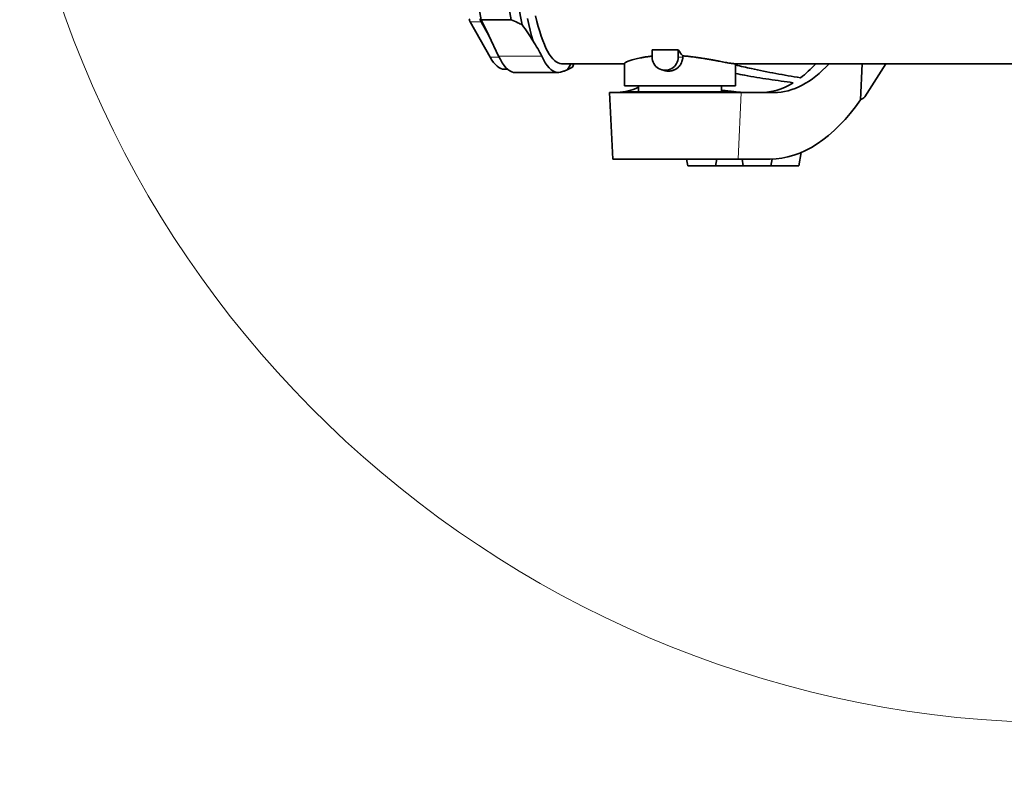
# Model space of a CAD drawing. Header units: millimetres. Extents: x 0 to 14900, y 0 to 10500.
# Tile 30 of 53: x 10045 to 10933, y 5380 to 6052. Entities that reach past the tile are written whole.
import ezdxf

# ---------------------------------------------------------------- set-up
doc = ezdxf.new("R2010")
doc.units = ezdxf.units.MM
doc.header["$LTSCALE"] = 25
doc.styles.add('SLDTEXTSTYLE0', font='TXT', dxfattribs={"width": 0.605})
doc.dimstyles.new('SLDDIMSTYLE3', dxfattribs={"dimtxt": 87.5, "dimasz": 87.5, "dimexe": 0, "dimexo": 0.0625, "dimgap": 21.875, "dimtad": 1, "dimdec": 4, "dimlfac": 25, "dimzin": 12, "dimdsep": 46, "dimtxsty": 'SLDTEXTSTYLE0', "dimsah": 1, "dimcen": 0.09, "dimadec": 1, "dimazin": 3, "dimtfac": 1, "dimtofl": 0, "dimtmove": 0, "dimatfit": 3, "dimfxl": 1, "dimfrac": 2, "dimtolj": 1, "dimtzin": 12, "dimarcsym": 0})

# ---------------------------------------------------------------- blocks, each defined once
blk = doc.blocks.new('_D_9')
at = {"color": 7, "linetype": 'Continuous', "lineweight": 0}
for p, q in [((12320.13, 6376.6), (14085.33, 6376.6)), ((8188.12, 5882.75), (7939.53, 5838.91))]:
    blk.add_line(p, q, dxfattribs=at)
at = {"color": 7, "linetype": 'Continuous', "lineweight": 18}
blk.add_arc((10988.91, 6376.6), 3058.92, 190, 0, dxfattribs=at)
for points in [[(14047.83, 6376.6), (14034.08, 6289.29), (14059.08, 6288.93)], [(7976.46, 5845.42), (7980.6, 5757.13), (8005.16, 5761.83)]]:
    blk.add_solid(points, dxfattribs=at)
at = {"color": 7, "linetype": 'Continuous', "lineweight": 18, "insert": (11121.83, 3430.85), "char_height": 87.5, "attachment_point": 1, "rotation": 5, "style": 'SLDTEXTSTYLE0'}
blk.add_mtext('170°', dxfattribs=at)

msp = doc.modelspace()

# ---------------------------------------------------------------- linework, layer by layer
at = {"color": 7, "linetype": 'Continuous', "lineweight": 35}
for p, q in [((10488.3137584, 6052.1917885), (10461.3081486, 6052.1917885)), ((10468.1204606, 6037.9162741), (10461.3081486, 6052.1917885)), ((10469.3835231, 6018.3685528), (10451.3976439, 6050.2018223)), ((10468.1204606, 6037.9162741), (10461.1790942, 6050.2018223)), ((10476.9479318, 6019.4179004), (10468.1204606, 6037.9162741)), ((10638.8401907, 6025.1078948), (10615.3647099, 6025.1078948)), ((10615.3647099, 6025.1078948), (10615.3647099, 6018.6007518)), ((10638.8401907, 6018.6007518), (10638.8401907, 6025.1078948)), ((10642.9021082, 6019.6149047), (10642.9021082, 6018.6007518)), ((10481.9500771, 6007.6007518), (10484.9652135, 6007.6007518)), ((10533.7450384, 6012.6007518), (10590.4095722, 6012.6007518)), ((10543.4286275, 6009.3210855), (10544.8049107, 6012.6007518)), ((10590.4095722, 6012.929641), (10590.4095722, 5992.6007518)), ((10624.2085781, 6006.9711734), (10626.9622053, 6006.2550068)), ((10689.3168237, 6012.6007518), (10974.3364044, 6012.6007518)), ((10690.4095722, 5992.6007518), (10690.4095722, 6012.6007518)), ((10804.4637656, 6012.6007518), (10803.1205695, 5980.0690489)), ((10806.9979354, 5982.6007518), (10825.8151492, 6012.6007518)), ((10491.7315274, 6004.6007518), (10530.5663477, 6004.6007518)), ((10689.3168237, 5992.6007518), (10590.4095722, 5992.6007518)), ((10602.9095722, 5992.6007518), (10602.9095722, 5987.2507518)), ((10677.9095722, 5987.2507518), (10677.9095722, 5992.6007518)), ((10690.4095722, 5992.6007518), (10689.3168237, 5992.6007518)), ((10576.7651054, 5986.6007518), (10579.9095722, 5926.6007518)), ((10576.7651054, 5986.6007518), (10695.6628271, 5986.6007518)), ((10593.9095722, 5987.2507518), (10593.9095722, 5986.6007518)), ((10593.9095722, 5987.2507518), (10685.9095722, 5987.2507518)), ((10685.9095722, 5986.6007518), (10685.9095722, 5987.2507518)), ((10695.6628271, 5986.6007518), (10725.1166219, 5986.6007518)), ((10692.8864277, 5926.6007518), (10579.9095722, 5926.6007518)), ((10646.3516103, 5926.6007518), (10647.4095722, 5920.6007518)), ((10672.4095722, 5920.6007518), (10673.467534, 5926.6007518)), ((10721.5552931, 5926.6007518), (10692.8864277, 5926.6007518)), ((10696.3516103, 5926.6007518), (10697.4095722, 5920.6007518)), ((10722.4095722, 5920.6007518), (10723.4725094, 5926.6289683)), ((10747.4095722, 5920.6007518), (10749.5143799, 5932.5377099)), ((10647.4095722, 5920.6007518), (10672.4095722, 5920.6007518)), ((10672.4095722, 5920.6007518), (10697.4095722, 5920.6007518)), ((10697.4095722, 5920.6007518), (10722.4095722, 5920.6007518)), ((10722.4095722, 5920.6007518), (10747.4095722, 5920.6007518))]:
    msp.add_line(p, q, dxfattribs=at)
at = {"color": 8, "linetype": 'Continuous', "lineweight": 18}
for p, q in [((10451.3976439, 6050.2018223), (10461.1790942, 6050.2018223)), ((10469.3835231, 6018.3685528), (10477.4591315, 6018.3685528)), ((10515.7827521, 6019.4179004), (10476.9479318, 6019.4179004)), ((10642.9021082, 6018.6007518), (10638.8401907, 6018.6007518)), ((10695.6628271, 5986.6007518), (10692.8864277, 5926.6007518))]:
    msp.add_line(p, q, dxfattribs=at)
at = {"color": 7, "linetype": 'Continuous', "lineweight": 35, "flags": 128}
for points in [[(10486.7348132, 6198.4564375), (10486.629488, 6190.1974967), (10486.5984085, 6181.924386), (10486.6416326, 6173.652537), (10486.7590798, 6165.3973786), (10486.9505309, 6157.1743088), (10487.2156288, 6148.9986659), (10487.5538792, 6140.8856993), (10487.964651, 6132.850542), (10488.447178, 6124.9081814), (10489.0005603, 6117.0734321), (10489.6237656, 6109.3609079), (10490.3156315, 6101.7849946), (10491.0748675, 6094.3598232), (10491.9000574, 6087.0992436), (10492.7896621, 6080.0167985), (10493.7420221, 6073.1256986), (10494.7553611, 6066.4387974), (10495.827789, 6059.9685678), (10496.9573054, 6053.7270784), (10498.1418035, 6047.7259711)], [(10461.3081486, 6052.1917885), (10460.1300763, 6058.8415811), (10459.0147874, 6065.737249), (10457.9644976, 6072.8650924), (10456.9812936, 6080.2109503), (10456.0671288, 6087.7602286), (10455.2238192, 6095.4979288), (10454.4530404, 6103.4086782), (10453.7563237, 6111.4767605), (10453.1350533, 6119.6861466), (10452.5904634, 6128.0205266), (10452.1236359, 6136.4633424), (10451.7354985, 6144.9978206), (10451.4268221, 6153.6070054), (10451.1982201, 6162.2737928), (10451.0501465, 6170.9809643), (10450.9828957, 6179.7112211), (10450.9966011, 6188.4472185)], [(10488.3137584, 6052.1917885), (10487.1356861, 6058.8415811), (10486.0203972, 6065.737249), (10484.9701074, 6072.8650924), (10483.9869034, 6080.2109503), (10483.0727386, 6087.7602286), (10482.229429, 6095.4979288), (10481.4586502, 6103.4086782), (10480.7619335, 6111.4767605), (10480.140663, 6119.6861466), (10479.5960731, 6128.0205266), (10479.1292457, 6136.4633424), (10478.7411083, 6144.9978206), (10478.4324319, 6153.6070054), (10478.2038298, 6162.2737928), (10478.0557563, 6170.9809643), (10477.9885054, 6179.7112211), (10478.0022109, 6188.4472185)], [(10502.8682692, 6053.4206886), (10504.0879618, 6047.9011089), (10505.3574491, 6042.6476583), (10506.6742228, 6037.6707162), (10508.0356813, 6032.9801157)], [(10510.2130942, 6055.7495252), (10511.4379461, 6050.7298324), (10512.7090329, 6045.9834622), (10514.02372, 6041.5202522), (10515.3792825, 6037.3494531), (10516.7729109, 6033.4797094), (10518.2017166, 6029.9190419), (10519.6627382, 6026.6748306), (10521.1529476, 6023.7537995), (10522.6692559, 6021.162003), (10524.2085205, 6018.904813), (10525.767551, 6016.9869078), (10527.3431161, 6015.4122625), (10528.9319501, 6014.184141), (10530.53076, 6013.3050886), (10532.136232, 6012.7769273), (10533.7450384, 6012.6007518)], [(10481.9500771, 6007.6007518), (10480.4599288, 6007.7475649), (10478.8432642, 6008.2398205), (10477.2327572, 6009.0776507), (10475.6315997, 6010.259395), (10474.042965, 6011.7827113), (10472.4700019, 6013.6445804), (10470.9158278, 6015.8413122), (10469.3835231, 6018.3685528)], [(10491.7315274, 6004.6007518), (10490.5212613, 6004.695948), (10488.7745148, 6005.1697918), (10487.034376, 6006.0401146), (10485.3047332, 6007.3049718), (10483.5894514, 6008.9615369), (10481.8923636, 6011.0061082), (10480.2172619, 6013.434117), (10478.5678894, 6016.2401378), (10476.9479318, 6019.4179004)], [(10515.7827521, 6019.4179004), (10517.4027097, 6016.2401378), (10519.0520821, 6013.434117), (10520.7271839, 6011.0061082), (10522.4242717, 6008.9615369), (10524.1395535, 6007.3049718), (10525.8691963, 6006.0401146), (10527.6093351, 6005.1697918), (10529.3560816, 6004.695948), (10531.1055324, 6004.6196422), (10532.8537784, 6004.9410447)]]:
    msp.add_lwpolyline(points, dxfattribs=at)
at = {"color": 7, "linetype": 'Continuous', "lineweight": 18}
for radius in [2794, 958]:
    msp.add_arc((10988.9095722, 6376.6007518), radius, 190, 170, dxfattribs=at)
at = {"color": 7, "linetype": 'Continuous', "lineweight": 35}
for centre, radius, start, end in [((10460.269482, 6054.4228299), 9.8247858, 187.8684250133, 205.4439838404), ((10470.0509323, 6054.4228299), 9.8247858, 187.8684250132, 205.4439838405), ((10627.1024503, 6018.4031305), 11.7394039, 179.0354362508, 0.9645637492), ((10506.4305874, 6032.5504355), 41.0763924, 321.6063514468, 330.9434427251)]:
    msp.add_arc(centre, radius, start, end, dxfattribs=at)
for centre, major_axis, ratio, start_param, end_param in [((10655.4281067, 6182.6007518), (0, 170), 0.2591861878, 2.7556090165, 2.8533336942), ((10735.2070537, 6156.6007518), (14.027149, 169.8379056), 0.5291155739, 3.1852652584, 3.7456346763), ((10723.2877984, 6156.6007518), (14.027149, 169.8379056), 0.5291155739, 3.5826226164, 3.7456346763), ((10571.9951263, 6156.6007518), (-14.027149, 169.8379056), 0.5291155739, 3.1208375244, 3.333557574), ((10723.2877984, 6156.6007518), (14.027149, 169.8379056), 0.5291155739, 3.1852652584, 3.5086307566), ((10735.2070537, 6156.6007518), (18.9779074, 229.7806958), 0.5291155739, 3.1852652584, 3.8810839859), ((10636.3428535, 6156.6007518), (281.5290469, 43.7739567), 0.8020345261, 5.2167180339, 5.2337177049)]:
    msp.add_ellipse(centre, major_axis=major_axis, ratio=ratio, start_param=start_param, end_param=end_param, dxfattribs=at)
for points, knots in [([(10488.3137584, 6052.1917885), (10490.3231257, 6051.3092064), (10493.6636528, 6049.8419338), (10496.8657903, 6048.3288977), (10498.1418035, 6047.7259711)], [0, 0, 0, 0, 0.6015120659, 1, 1, 1, 1]), ([(10498.1418035, 6047.7259711), (10499.9038277, 6045.2728334), (10503.4289915, 6040.3650051), (10506.4997942, 6035.4422647), (10508.0356813, 6032.9801157)], [0, 0, 0, 0, 0.4998417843, 1, 1, 1, 1]), ([(10508.0356813, 6032.9801157), (10509.4827626, 6030.7238428), (10512.378998, 6026.2080647), (10514.6476261, 6021.6823683), (10515.7827521, 6019.4179004)], [0, 0, 0, 0, 0.4996421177, 1, 1, 1, 1]), ([(10615.3647099, 6019.3395332), (10613.8864569, 6019.1882639), (10611.2394374, 6018.9173949), (10607.8329354, 6018.3710013), (10604.8636399, 6017.8313835), (10602.1135411, 6017.2443979), (10599.5942698, 6016.6306582), (10597.3342928, 6016.0052458), (10595.3481084, 6015.3836899), (10593.6586151, 6014.7827606), (10592.3100906, 6014.2282855), (10591.3046386, 6013.7351323), (10590.674811, 6013.3226543), (10590.3869052, 6013.0497232), (10590.4373755, 6012.9517464), (10590.4487626, 6012.929641)], [0, 0, 0, 0, 0.0972263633, 0.1740974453, 0.2514750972, 0.3296223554, 0.4088151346, 0.4884343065, 0.5685948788, 0.6504723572, 0.7329511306, 0.8129458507, 0.8935232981, 0.9759767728, 1, 1, 1, 1]), ([(10642.9021082, 6018.6007518), (10642.8891055, 6018.1699257), (10642.8655719, 6017.3901774), (10642.6523612, 6016.0083012), (10642.2120462, 6014.3798107), (10641.3763315, 6012.5409564), (10640.4005575, 6011.0839578), (10639.4979785, 6010.0320235), (10638.7398677, 6009.2809798), (10637.9151617, 6008.5870898), (10637.0340327, 6007.9612819), (10636.1035849, 6007.4089238), (10635.1276658, 6006.9325958), (10634.105143, 6006.5350187), (10633.0618917, 6006.2284141), (10632.0122956, 6006.013818), (10630.9632583, 6005.8880997), (10629.900797, 6005.8537803), (10628.5503253, 6005.9145997), (10627.583751, 6006.1278405), (10626.9639839, 6006.2645705)], [0, 0, 0, 0, 0.055399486, 0.1002670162, 0.1795798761, 0.2717052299, 0.3588470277, 0.4042069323, 0.4498718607, 0.496006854, 0.5427855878, 0.5889119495, 0.6353638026, 0.6828549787, 0.7307115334, 0.776292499, 0.8222040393, 0.8686312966, 0.9157664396, 1, 1, 1, 1]), ([(10689.3168237, 6012.6007518), (10688.9611319, 6012.6125105), (10688.285493, 6012.6348461), (10686.8608031, 6012.8027281), (10685.2424827, 6013.0424526), (10683.352584, 6013.3624947), (10681.1632593, 6013.7619584), (10678.6703193, 6014.2357459), (10675.9006247, 6014.7702828), (10672.8811524, 6015.3502133), (10669.6331501, 6015.9599344), (10666.16765, 6016.5851317), (10662.4814186, 6017.2127113), (10658.5370798, 6017.83311), (10654.5189741, 6018.4021373), (10650.4646572, 6018.9026552), (10646.6328397, 6019.309893), (10644.093205, 6019.5175247), (10642.9021082, 6019.6149047)], [0, 0, 0, 0, 0.0692160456, 0.1314763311, 0.1903626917, 0.2496298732, 0.3111117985, 0.373011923, 0.435546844, 0.4989426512, 0.5617495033, 0.6249751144, 0.6895161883, 0.7545128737, 0.8226767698, 0.8839106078, 0.945553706, 1, 1, 1, 1]), ([(10532.8537784, 6004.9410447), (10533.9741957, 6005.2909139), (10536.2166691, 6005.9911641), (10537.8216424, 6006.6898806), (10538.6247155, 6007.0394942)], [0, 0, 0, 0, 0.4996345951, 1, 1, 1, 1]), ([(10538.6247155, 6007.0394942), (10539.5423806, 6007.4202083), (10541.3783275, 6008.1818924), (10542.7450411, 6008.9412694), (10543.4286275, 6009.3210855)], [0, 0, 0, 0, 0.4998320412, 1, 1, 1, 1]), ([(10748.9631662, 5999.8459839), (10741.5737983, 6001.1008908), (10726.7949933, 6003.6107163), (10707.2672571, 6007.477325), (10695.1842632, 6010.3327631), (10690.4095722, 6011.4611122)], [0, 0, 0, 0, 0.3768835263, 0.7537705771, 1, 1, 1, 1]), ([(10742.4428059, 5995.4116187), (10735.1550375, 5996.41637), (10720.5794541, 5998.4258791), (10703.2316908, 6001.2317086), (10693.2076999, 6003.2030672), (10690.4095722, 6003.7533583)], [0, 0, 0, 0, 0.41889260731, 0.83778789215, 1, 1, 1, 1]), ([(10699.2216002, 5986.6007518), (10697.8951009, 5986.6406586), (10695.2127377, 5986.7213556), (10690.5294261, 5987.2081149), (10686.1256026, 5987.7167577), (10682.267496, 5988.1755408), (10679.5110257, 5988.5084925), (10677.9705609, 5988.6799045), (10677.9095722, 5988.6866909)], [0, 0, 0, 0, 0.2645599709, 0.5349765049, 0.6861509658, 0.8383234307, 0.9935990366, 1, 1, 1, 1])]:
    msp.add_open_spline(points, degree=3, knots=knots, dxfattribs=at)

# ---------------------------------------------------------------- dimensions: what is measured, and where the dimension line sits
at = {"color": 7, "linetype": 'Continuous', "lineweight": 18}
dim = msp.add_angular_dim_2l(base=(11255.512342, 3329.3171484), line1=((10045.4637448, 6210.2457976), (8237.3567102, 5891.4277434)), line2=((9707.6845568, 6376.6007518), (12270.1345875, 6376.6007518)), dimstyle='SLDDIMSTYLE3', dxfattribs=at)
dim.commit()
dim.dimension.update_dxf_attribs({"geometry": '_D_9', "text_midpoint": (11255.512342, 3329.3171484), "dimtype": 162})

doc.saveas('drawing.dxf')
